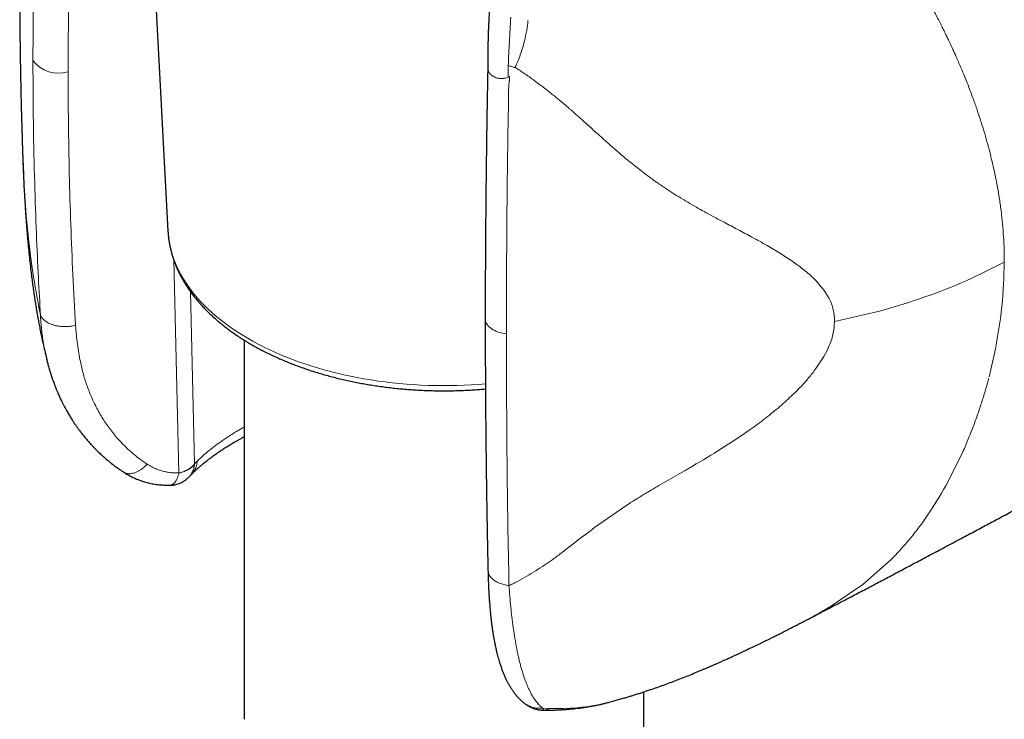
# Model space of a CAD drawing. Header units: millimetres. Extents: x 8 to 811, y 12 to 917.
# Tile 13 of 68: x 751 to 788, y 167 to 193. Entities that reach past the tile are written whole.
import ezdxf

# ---------------------------------------------------------------- set-up
doc = ezdxf.new("R2010")
doc.units = ezdxf.units.MM

msp = doc.modelspace()

# ---------------------------------------------------------------- linework, layer by layer
at = {"color": 7, "linetype": 'Continuous', "lineweight": 30}
for p, q in [((755.337, 208.961), (756.593, 185.304)), ((759.459, 181.205), (759.459, 166.972)), ((752.015, 180.589), (752.025, 180.548)), ((757.48, 176.174), (757.472, 176.166)), ((774.459, 164.377), (774.459, 168)), ((770.736, 167.312), (770.735, 167.312))]:
    msp.add_line(p, q, dxfattribs=at)
at = {"color": 252, "linetype": 'Continuous', "lineweight": 0}
for p, q in [((756.808, 184.223), (757.001, 176.22)), ((757.589, 176.563), (757.437, 183.028)), ((787.43, 179.834), (787.625, 180.658)), ((786.415, 176.953), (785.803, 175.738)), ((757.589, 176.563), (757.588, 176.549)), ((757.69, 176.664), (757.589, 176.563)), ((783.834, 173.055), (783.736, 172.956)), ((783.834, 173.055), (783.915, 173.139)), ((783.736, 172.956), (782.681, 172.029)), ((782.681, 172.029), (781.467, 171.205)), ((772.731, 167.513), (772.914, 167.552)), ((772.914, 167.552), (773.115, 167.607)), ((770.661, 167.393), (770.913, 167.381)), ((770.735, 167.312), (770.721, 167.313)), ((770.913, 167.381), (771.423, 167.377)), ((771.423, 167.377), (771.961, 167.405)), ((772.384, 167.452), (772.512, 167.472)), ((772.512, 167.472), (772.637, 167.495))]:
    msp.add_line(p, q, dxfattribs=at)
at = {"color": 252, "linetype": 'Continuous', "lineweight": 0, "flags": 128}
for points in [[(756.593, 185.304), (756.6, 185.205), (756.616, 185.049), (756.639, 184.892), (756.67, 184.737), (756.708, 184.581), (756.752, 184.427), (756.804, 184.273), (756.862, 184.12), (756.928, 183.968), (757, 183.817), (757.079, 183.667), (757.165, 183.518), (757.258, 183.371), (757.357, 183.225), (757.463, 183.081), (757.575, 182.938), (757.694, 182.797), (757.819, 182.658), (757.951, 182.521), (758.088, 182.386), (758.232, 182.253), (758.382, 182.122), (758.537, 181.993), (758.699, 181.867), (758.866, 181.744), (759.038, 181.623), (759.216, 181.504), (759.399, 181.389), (759.588, 181.276), (759.781, 181.166), (759.98, 181.059), (760.183, 180.955), (760.391, 180.854), (760.603, 180.757), (760.82, 180.662), (761.041, 180.571), (761.266, 180.483), (761.494, 180.399), (761.727, 180.318), (761.963, 180.241), (762.203, 180.167), (762.446, 180.097), (762.692, 180.031), (762.941, 179.968), (763.192, 179.909), (763.446, 179.854), (763.703, 179.803), (763.962, 179.756), (764.223, 179.713), (764.486, 179.673), (764.75, 179.638), (765.016, 179.606), (765.283, 179.579), (765.552, 179.556), (765.821, 179.537), (766.092, 179.521), (766.362, 179.51), (766.634, 179.503), (766.905, 179.501), (767.177, 179.502), (767.448, 179.507), (767.719, 179.517), (767.989, 179.53), (768.259, 179.548), (768.513, 179.568)], [(769.301, 181.444), (769.222, 181.456), (769.145, 181.471), (769.07, 181.49), (768.998, 181.512), (768.93, 181.538), (768.865, 181.567), (768.805, 181.598), (768.749, 181.633), (768.698, 181.669), (768.653, 181.709), (768.613, 181.75), (768.58, 181.793), (768.552, 181.837), (768.531, 181.882), (768.516, 181.929), (768.508, 181.976), (768.507, 182.01)]]:
    msp.add_lwpolyline(points, dxfattribs=at)
at = {"color": 252, "linetype": 'Continuous', "lineweight": 0}
for centre, radius, start, end in [((752.476, 192.412), 1.186, 216.411, 288.0015), ((757.041, 176.948), 0.677, 298.6531, 323.8798)]:
    msp.add_arc(centre, radius, start, end, dxfattribs=at)
at = {"color": 7, "linetype": 'Continuous', "lineweight": 30}
for points, knots in [([(751.139, 200.933), (751.139, 200.924), (751.137, 200.868), (751.134, 200.77), (751.13, 200.643), (751.126, 200.529), (751.123, 200.428), (751.121, 200.351), (751.119, 200.292), (751.118, 200.244), (751.116, 200.189), (751.114, 200.121), (751.112, 200.042), (751.109, 199.954), (751.106, 199.864), (751.104, 199.769), (751.101, 199.67), (751.098, 199.567), (751.095, 199.473), (751.093, 199.392), (751.091, 199.322), (751.09, 199.253), (751.088, 199.176), (751.085, 199.085), (751.083, 198.98), (751.08, 198.864), (751.077, 198.74), (751.074, 198.624), (751.072, 198.519), (751.069, 198.425), (751.067, 198.33), (751.065, 198.238), (751.064, 198.155), (751.062, 198.085), (751.061, 198.023), (751.059, 197.952), (751.058, 197.86), (751.055, 197.743), (751.053, 197.615), (751.051, 197.481), (751.048, 197.352), (751.046, 197.231), (751.045, 197.124), (751.043, 197.026), (751.042, 196.938), (751.041, 196.853), (751.039, 196.761), (751.038, 196.654), (751.037, 196.532), (751.035, 196.402), (751.033, 196.228), (751.031, 196.021), (751.029, 195.807), (751.028, 195.625), (751.027, 195.467), (751.026, 195.301), (751.025, 195.125), (751.024, 194.927), (751.024, 194.717), (751.024, 194.499), (751.024, 194.29), (751.024, 194.08), (751.024, 193.858), (751.025, 193.622), (751.027, 193.417), (751.028, 193.254), (751.028, 193.14), (751.029, 193.039), (751.03, 192.948), (751.031, 192.859), (751.032, 192.759), (751.033, 192.643), (751.034, 192.511), (751.036, 192.366), (751.038, 192.224), (751.04, 192.091), (751.041, 191.977), (751.043, 191.875), (751.044, 191.787), (751.045, 191.708), (751.047, 191.63), (751.048, 191.534), (751.05, 191.417), (751.053, 191.279), (751.055, 191.135), (751.058, 190.988), (751.061, 190.838), (751.064, 190.686), (751.068, 190.538), (751.071, 190.396), (751.074, 190.261), (751.077, 190.136), (751.08, 190.026), (751.082, 189.934), (751.084, 189.854), (751.086, 189.777), (751.088, 189.698), (751.091, 189.614), (751.093, 189.52), (751.096, 189.414), (751.1, 189.296), (751.103, 189.167), (751.108, 189.023), (751.113, 188.863), (751.118, 188.687), (751.124, 188.493), (751.13, 188.311), (751.136, 188.144), (751.141, 188), (751.145, 187.902), (751.146, 187.853)], [0, 0, 0, 0, 0.002052, 0.012653, 0.022333, 0.031037, 0.038643, 0.045147, 0.048653, 0.051953, 0.056096, 0.061215, 0.067312, 0.074216, 0.081061, 0.087724, 0.095845, 0.103679, 0.110983, 0.117155, 0.122166, 0.127006, 0.132759, 0.139632, 0.147625, 0.156622, 0.166064, 0.175879, 0.182843, 0.189984, 0.1973, 0.204483, 0.210767, 0.216114, 0.220525, 0.224703, 0.232441, 0.241472, 0.251277, 0.261467, 0.272043, 0.280622, 0.288928, 0.296402, 0.303045, 0.308857, 0.315836, 0.323959, 0.333283, 0.343561, 0.353698, 0.372818, 0.390721, 0.402571, 0.414204, 0.426859, 0.440532, 0.454279, 0.4719, 0.488695, 0.504147, 0.519765, 0.536804, 0.554915, 0.573888, 0.583637, 0.592371, 0.600034, 0.606651, 0.613277, 0.620466, 0.62966, 0.639752, 0.650858, 0.662979, 0.672412, 0.681332, 0.689159, 0.695894, 0.701583, 0.707389, 0.713812, 0.723653, 0.734467, 0.745534, 0.756787, 0.768461, 0.780295, 0.791772, 0.802714, 0.81312, 0.822949, 0.831616, 0.838562, 0.844361, 0.850129, 0.85627, 0.862784, 0.869671, 0.878268, 0.887383, 0.897215, 0.908337, 0.920788, 0.934567, 0.949675, 0.966111, 0.977122, 0.988658, 1, 1, 1, 1]), ([(769.97, 198.884), (769.966, 198.882), (769.933, 198.867), (769.875, 198.831), (769.8, 198.779), (769.731, 198.722), (769.67, 198.661), (769.619, 198.598), (769.583, 198.546), (769.558, 198.507), (769.54, 198.475), (769.527, 198.451), (769.517, 198.431), (769.51, 198.414), (769.501, 198.396), (769.492, 198.375), (769.476, 198.338), (769.454, 198.28), (769.425, 198.198), (769.396, 198.106), (769.365, 198.008), (769.335, 197.904), (769.295, 197.766), (769.248, 197.591), (769.194, 197.375), (769.142, 197.15), (769.091, 196.914), (769.043, 196.672), (768.999, 196.433), (768.959, 196.204), (768.925, 195.987), (768.894, 195.784), (768.867, 195.597), (768.844, 195.425), (768.824, 195.266), (768.804, 195.108), (768.785, 194.943), (768.766, 194.778), (768.749, 194.617), (768.733, 194.459), (768.718, 194.294), (768.702, 194.122), (768.688, 193.954), (768.676, 193.8), (768.667, 193.67), (768.66, 193.563), (768.654, 193.476), (768.649, 193.391), (768.643, 193.291), (768.637, 193.169), (768.63, 193.035), (768.624, 192.899), (768.619, 192.763), (768.614, 192.595), (768.609, 192.401), (768.606, 192.181), (768.605, 191.972), (768.605, 191.78), (768.605, 191.605), (768.603, 191.492), (768.602, 191.434), (768.602, 191.43)], [0, 0, 0, 0, 0.001449, 0.013551, 0.024489, 0.034348, 0.045912, 0.055745, 0.063863, 0.06881, 0.072757, 0.076909, 0.078965, 0.08111, 0.083608, 0.086465, 0.089687, 0.098772, 0.110035, 0.122012, 0.134998, 0.148412, 0.162249, 0.187975, 0.214936, 0.24303, 0.272142, 0.302333, 0.332104, 0.360335, 0.387003, 0.412119, 0.435717, 0.456612, 0.476228, 0.495635, 0.516608, 0.539204, 0.558425, 0.578715, 0.600089, 0.622563, 0.645545, 0.665579, 0.682645, 0.696718, 0.707777, 0.717451, 0.73096, 0.748585, 0.767338, 0.786312, 0.805505, 0.82486, 0.857688, 0.888817, 0.919465, 0.949671, 0.974249, 0.998549, 1, 1, 1, 1]), ([(768.602, 191.431), (768.601, 191.402), (768.599, 191.278), (768.595, 191.066), (768.59, 190.802), (768.585, 190.555), (768.581, 190.329), (768.578, 190.121), (768.574, 189.933), (768.571, 189.762), (768.569, 189.601), (768.566, 189.445), (768.564, 189.289), (768.561, 189.134), (768.559, 188.978), (768.557, 188.821), (768.553, 188.525), (768.547, 188.088), (768.539, 187.514), (768.534, 187.008), (768.529, 186.573), (768.526, 186.209), (768.523, 185.848), (768.52, 185.497), (768.517, 185.161), (768.516, 184.91), (768.515, 184.731), (768.514, 184.616), (768.513, 184.486), (768.513, 184.341), (768.512, 184.182), (768.511, 184.008), (768.51, 183.82), (768.509, 183.613), (768.509, 183.387), (768.508, 183.142), (768.507, 182.882), (768.507, 182.605), (768.507, 182.312), (768.507, 182.112), (768.507, 182.01)], [0, 0, 0, 0, 0.0092725, 0.0388429, 0.0665168, 0.0922943, 0.1161757, 0.1377851, 0.1575657, 0.1755177, 0.1916411, 0.2085096, 0.2246537, 0.2409317, 0.2573436, 0.2738895, 0.2905692, 0.3511225, 0.4120256, 0.4729291, 0.5116858, 0.5504426, 0.5891872, 0.6268016, 0.6625595, 0.6964608, 0.7074228, 0.7197012, 0.7335655, 0.7490157, 0.7660519, 0.7846742, 0.8048825, 0.8266771, 0.8512109, 0.8774859, 0.905502, 0.9352596, 0.9667589, 1, 1, 1, 1]), ([(751.147, 187.844), (751.147, 187.825), (751.149, 187.779), (751.152, 187.707), (751.155, 187.628), (751.158, 187.549), (751.161, 187.472), (751.164, 187.397), (751.169, 187.295), (751.175, 187.164), (751.183, 186.995), (751.191, 186.842), (751.199, 186.707), (751.205, 186.595), (751.212, 186.477), (751.22, 186.356), (751.227, 186.24), (751.234, 186.136), (751.239, 186.053), (751.244, 185.989), (751.247, 185.943), (751.25, 185.905), (751.252, 185.867), (751.256, 185.818), (751.262, 185.741), (751.269, 185.637), (751.279, 185.509), (751.29, 185.375), (751.301, 185.238), (751.313, 185.098), (751.326, 184.955), (751.345, 184.749), (751.371, 184.48), (751.406, 184.149), (751.436, 183.888), (751.458, 183.7), (751.472, 183.586), (751.487, 183.471), (751.502, 183.356), (751.517, 183.244), (751.532, 183.141), (751.545, 183.047), (751.556, 182.966), (751.566, 182.901), (751.573, 182.855), (751.578, 182.819), (751.583, 182.785), (751.59, 182.743), (751.598, 182.69), (751.608, 182.624), (751.621, 182.544), (751.638, 182.441), (751.659, 182.314), (751.686, 182.16), (751.717, 181.984), (751.755, 181.787), (751.797, 181.57), (751.846, 181.333), (751.901, 181.076), (751.957, 180.826), (751.996, 180.661), (752.014, 180.589)], [0, 0, 0, 0, 0.007706, 0.018752, 0.029639, 0.04037, 0.050946, 0.061369, 0.071641, 0.092979, 0.116139, 0.141559, 0.156379, 0.171872, 0.188037, 0.204875, 0.221606, 0.235892, 0.24758, 0.256014, 0.262269, 0.26648, 0.271402, 0.278124, 0.286645, 0.303019, 0.320814, 0.339059, 0.357753, 0.376897, 0.396491, 0.416535, 0.461145, 0.506441, 0.552253, 0.567799, 0.583407, 0.599078, 0.614811, 0.630573, 0.644973, 0.657302, 0.66907, 0.678019, 0.684152, 0.688158, 0.69273, 0.698139, 0.70559, 0.714408, 0.725422, 0.738724, 0.756974, 0.778299, 0.802706, 0.830203, 0.860801, 0.893881, 0.929974, 0.969093, 1, 1, 1, 1]), ([(756.593, 185.305), (756.596, 185.262), (756.601, 185.169), (756.617, 185.026), (756.639, 184.878), (756.666, 184.729), (756.7, 184.582), (756.739, 184.435), (756.784, 184.288), (756.835, 184.142), (756.892, 183.997), (756.954, 183.852), (757.023, 183.709), (757.097, 183.566), (757.177, 183.425), (757.262, 183.284), (757.353, 183.145), (757.45, 183.008), (757.552, 182.871), (757.66, 182.737), (757.773, 182.604), (757.892, 182.472), (758.015, 182.343), (758.144, 182.215), (758.279, 182.089), (758.418, 181.965), (758.562, 181.844), (758.711, 181.725), (758.864, 181.607), (759.023, 181.493), (759.185, 181.38), (759.353, 181.271), (759.524, 181.163), (759.7, 181.059), (759.879, 180.957), (760.063, 180.857), (760.251, 180.76), (760.442, 180.667), (760.637, 180.576), (760.836, 180.487), (761.038, 180.402), (761.243, 180.32), (761.451, 180.24), (761.663, 180.164), (761.877, 180.091), (762.094, 180.021), (762.314, 179.954), (762.537, 179.89), (762.762, 179.829), (762.989, 179.772), (763.218, 179.718), (763.45, 179.667), (763.683, 179.619), (763.918, 179.575), (764.155, 179.534), (764.394, 179.496), (764.633, 179.462), (764.875, 179.431), (765.117, 179.403), (765.36, 179.379), (765.604, 179.358), (765.849, 179.341), (766.095, 179.327), (766.341, 179.317), (766.587, 179.31), (766.834, 179.306), (767.08, 179.306), (767.327, 179.31), (767.573, 179.317), (767.819, 179.327), (768.064, 179.341), (768.296, 179.357), (768.446, 179.37), (768.514, 179.376)], [0, 0, 0, 0, 0.011874, 0.025496, 0.039129, 0.052778, 0.066446, 0.08014, 0.093862, 0.107616, 0.121405, 0.135231, 0.149094, 0.162997, 0.176938, 0.190917, 0.204934, 0.218986, 0.233072, 0.247189, 0.261336, 0.275508, 0.289704, 0.303921, 0.318156, 0.332406, 0.346669, 0.360944, 0.375227, 0.389516, 0.403811, 0.418109, 0.432409, 0.44671, 0.46101, 0.475309, 0.489606, 0.503901, 0.518192, 0.53248, 0.546765, 0.561045, 0.575321, 0.589594, 0.603862, 0.618126, 0.632386, 0.646642, 0.660894, 0.675142, 0.689387, 0.703628, 0.717867, 0.732102, 0.746334, 0.760563, 0.77479, 0.789015, 0.803238, 0.817459, 0.831678, 0.845896, 0.860114, 0.87433, 0.888545, 0.902761, 0.916976, 0.931191, 0.945406, 0.959622, 0.973839, 0.988056, 1, 1, 1, 1]), ([(780.301, 170.558), (780.308, 170.561), (780.357, 170.587), (780.449, 170.635), (780.579, 170.703), (780.715, 170.773), (780.856, 170.847), (781.053, 170.95), (781.307, 171.082), (781.617, 171.245), (781.932, 171.409), (782.228, 171.564), (782.501, 171.708), (782.747, 171.837), (782.985, 171.962), (783.222, 172.087), (783.459, 172.212), (783.7, 172.339), (783.942, 172.467), (784.192, 172.599), (784.45, 172.736), (784.717, 172.877), (784.989, 173.021), (785.27, 173.17), (785.56, 173.324), (785.857, 173.482), (786.153, 173.64), (786.442, 173.794), (786.719, 173.942), (786.978, 174.08), (787.224, 174.212), (787.464, 174.34), (787.709, 174.472), (787.964, 174.608), (788.227, 174.749), (788.496, 174.894), (788.771, 175.042), (789.053, 175.194), (789.344, 175.351), (789.64, 175.511), (789.932, 175.669), (790.213, 175.821), (790.481, 175.966), (790.78, 176.129), (791.125, 176.316), (791.525, 176.534), (791.946, 176.763), (792.382, 177.001), (792.828, 177.245), (793.279, 177.492), (793.681, 177.713), (794.03, 177.904), (794.324, 178.066), (794.606, 178.222), (794.856, 178.36), (795.075, 178.481), (795.268, 178.587), (795.46, 178.693), (795.66, 178.804), (795.869, 178.92), (796.09, 179.042), (796.321, 179.17), (796.565, 179.306), (796.824, 179.45), (797.098, 179.602), (797.329, 179.731), (797.514, 179.834), (797.644, 179.906), (797.768, 179.976), (797.883, 180.04), (797.998, 180.104), (798.11, 180.167), (798.216, 180.226), (798.305, 180.276), (798.382, 180.319), (798.455, 180.36), (798.536, 180.405), (798.625, 180.455), (798.722, 180.51), (798.836, 180.573), (798.966, 180.646), (799.115, 180.73), (799.276, 180.82), (799.446, 180.916), (799.678, 181.046), (799.964, 181.207), (800.252, 181.369), (800.485, 181.501), (800.664, 181.602), (800.842, 181.702), (801.018, 181.802), (801.19, 181.899), (801.352, 181.991), (801.497, 182.073), (801.625, 182.145), (801.738, 182.209), (801.835, 182.265), (801.924, 182.315), (802.013, 182.366), (802.111, 182.421), (802.221, 182.484), (802.343, 182.553), (802.475, 182.628), (802.619, 182.71), (802.774, 182.798), (802.939, 182.892), (803.226, 183.056), (803.624, 183.283), (804.126, 183.57), (804.515, 183.793), (804.802, 183.958), (804.997, 184.07), (805.204, 184.189), (805.423, 184.315), (805.656, 184.449), (805.815, 184.54), (805.897, 184.588)], [0, 0, 0, 0, 0.000866, 0.005667, 0.010686, 0.015923, 0.021378, 0.027051, 0.038844, 0.050832, 0.062998, 0.07534, 0.085149, 0.094724, 0.103921, 0.112741, 0.122304, 0.131437, 0.140754, 0.15042, 0.160436, 0.1708, 0.181389, 0.192119, 0.203511, 0.215058, 0.226722, 0.238002, 0.248747, 0.258957, 0.268203, 0.277397, 0.286941, 0.296834, 0.307078, 0.317611, 0.328292, 0.339113, 0.350602, 0.362245, 0.373728, 0.384676, 0.395088, 0.404966, 0.419727, 0.435342, 0.451852, 0.468925, 0.48636, 0.504155, 0.521701, 0.533545, 0.54505, 0.556169, 0.566665, 0.574455, 0.581845, 0.589274, 0.597035, 0.605299, 0.61391, 0.622906, 0.632467, 0.642617, 0.653357, 0.664686, 0.669846, 0.675061, 0.67996, 0.684478, 0.688615, 0.693457, 0.697645, 0.70118, 0.703855, 0.706706, 0.709878, 0.713372, 0.717188, 0.721325, 0.726715, 0.732568, 0.738884, 0.745663, 0.752627, 0.766154, 0.779475, 0.786583, 0.79363, 0.800618, 0.807546, 0.814415, 0.820993, 0.826598, 0.831619, 0.836056, 0.839909, 0.843192, 0.846571, 0.850422, 0.854745, 0.85954, 0.864807, 0.87044, 0.876528, 0.883071, 0.889965, 0.910482, 0.930265, 0.949314, 0.95662, 0.964271, 0.972434, 0.98111, 0.990299, 1, 1, 1, 1]), ([(768.507, 182.01), (768.507, 181.907), (768.507, 181.707), (768.507, 181.417), (768.507, 181.145), (768.508, 180.892), (768.509, 180.659), (768.509, 180.446), (768.51, 180.252), (768.511, 180.076), (768.512, 179.897), (768.512, 179.709), (768.514, 179.508), (768.515, 179.306), (768.516, 179.103), (768.518, 178.881), (768.519, 178.644), (768.521, 178.399), (768.523, 178.169), (768.525, 177.951), (768.527, 177.734), (768.529, 177.507), (768.532, 177.24), (768.536, 176.936), (768.54, 176.603), (768.544, 176.271), (768.548, 175.946), (768.553, 175.626), (768.557, 175.312), (768.561, 175.06), (768.565, 174.868), (768.567, 174.735), (768.569, 174.6), (768.572, 174.457), (768.574, 174.298), (768.578, 174.12), (768.581, 173.93), (768.585, 173.728), (768.589, 173.516), (768.594, 173.288), (768.599, 173.045), (768.604, 172.805), (768.607, 172.646), (768.609, 172.573)], [0, 0, 0, 0, 0.032188, 0.062452, 0.090794, 0.117212, 0.141708, 0.163895, 0.184228, 0.202707, 0.219331, 0.240576, 0.261648, 0.282857, 0.304202, 0.325684, 0.35306, 0.379001, 0.403252, 0.425814, 0.448183, 0.472202, 0.497875, 0.532936, 0.568801, 0.604057, 0.638704, 0.672746, 0.706235, 0.739184, 0.753511, 0.767733, 0.781851, 0.796864, 0.813897, 0.832952, 0.854028, 0.875124, 0.897919, 0.922413, 0.948606, 0.976499, 1, 1, 1, 1]), ([(752.019, 180.564), (752.026, 180.536), (752.039, 180.479), (752.059, 180.402), (752.077, 180.331), (752.097, 180.253), (752.121, 180.169), (752.144, 180.088), (752.167, 180.013), (752.186, 179.95), (752.203, 179.897), (752.217, 179.855), (752.23, 179.814), (752.247, 179.763), (752.271, 179.694), (752.302, 179.608), (752.338, 179.512), (752.377, 179.411), (752.417, 179.314), (752.456, 179.221), (752.496, 179.132), (752.535, 179.047), (752.571, 178.969), (752.602, 178.906), (752.626, 178.858), (752.645, 178.82), (752.666, 178.779), (752.693, 178.728), (752.731, 178.657), (752.776, 178.575), (752.824, 178.49), (752.868, 178.415), (752.907, 178.35), (752.945, 178.288), (752.984, 178.227), (753.035, 178.148), (753.097, 178.056), (753.169, 177.951), (753.244, 177.848), (753.327, 177.738), (753.404, 177.641), (753.472, 177.557), (753.527, 177.491), (753.585, 177.423), (753.643, 177.358), (753.697, 177.299), (753.742, 177.251), (753.778, 177.212), (753.81, 177.179), (753.844, 177.144), (753.886, 177.101), (753.939, 177.048), (753.999, 176.99), (754.08, 176.914), (754.175, 176.827), (754.269, 176.746), (754.342, 176.685), (754.396, 176.64), (754.45, 176.597), (754.505, 176.553), (754.567, 176.506), (754.641, 176.451), (754.73, 176.386), (754.825, 176.32), (754.89, 176.277), (754.919, 176.258)], [0, 0, 0, 0, 0.013906, 0.02739, 0.041843, 0.057468, 0.074269, 0.09225, 0.106908, 0.11982, 0.130546, 0.139083, 0.145448, 0.155679, 0.169561, 0.187105, 0.207476, 0.227948, 0.248313, 0.2668, 0.2852, 0.303488, 0.320075, 0.333999, 0.343064, 0.350476, 0.358328, 0.369274, 0.383329, 0.403881, 0.422486, 0.438853, 0.452973, 0.46603, 0.479654, 0.493857, 0.519685, 0.542718, 0.565859, 0.591794, 0.620833, 0.63629, 0.652536, 0.669571, 0.686845, 0.701851, 0.714279, 0.724126, 0.731523, 0.740168, 0.751561, 0.765703, 0.782118, 0.79821, 0.82773, 0.854508, 0.867557, 0.880505, 0.893351, 0.906097, 0.919755, 0.936578, 0.956904, 0.980734, 1, 1, 1, 1]), ([(757.481, 176.174), (757.491, 176.184), (757.514, 176.207), (757.549, 176.242), (757.582, 176.274), (757.611, 176.301), (757.633, 176.323), (757.651, 176.339), (757.667, 176.353), (757.688, 176.373), (757.718, 176.401), (757.759, 176.437), (757.809, 176.481), (757.867, 176.531), (757.933, 176.585), (757.997, 176.637), (758.057, 176.685), (758.112, 176.729), (758.168, 176.771), (758.227, 176.815), (758.293, 176.864), (758.365, 176.916), (758.444, 176.971), (758.542, 177.038), (758.661, 177.118), (758.801, 177.207), (758.92, 177.279), (759.011, 177.334), (759.073, 177.37), (759.13, 177.403), (759.179, 177.43), (759.223, 177.455), (759.265, 177.478), (759.312, 177.504), (759.365, 177.532), (759.414, 177.558), (759.446, 177.575), (759.459, 177.581)], [0, 0, 0, 0, 0.023806, 0.051573, 0.075281, 0.094936, 0.110541, 0.1221, 0.131186, 0.140991, 0.164168, 0.190891, 0.219219, 0.257618, 0.296548, 0.334041, 0.36712, 0.396295, 0.424427, 0.455255, 0.488777, 0.524996, 0.563434, 0.603233, 0.664808, 0.729261, 0.791654, 0.81936, 0.845948, 0.869803, 0.889915, 0.906507, 0.922921, 0.941559, 0.962419, 0.985544, 1, 1, 1, 1]), ([(754.92, 176.257), (754.967, 176.227), (755.067, 176.163), (755.233, 176.075), (755.419, 175.99), (755.612, 175.919), (755.807, 175.861), (756.003, 175.816), (756.214, 175.783), (756.441, 175.763), (756.598, 175.762), (756.679, 175.762)], [0, 0, 0, 0, 0.094033, 0.199471, 0.312615, 0.433511, 0.535905, 0.64348, 0.756449, 0.875136, 1, 1, 1, 1]), ([(756.679, 175.763), (756.685, 175.763), (756.718, 175.763), (756.776, 175.768), (756.854, 175.78), (756.931, 175.799), (757.005, 175.823), (757.074, 175.852), (757.138, 175.884), (757.2, 175.921), (757.259, 175.962), (757.315, 176.007), (757.356, 176.044), (757.378, 176.068), (757.384, 176.074)], [0, 0, 0, 0, 0.02454, 0.12337, 0.222735, 0.322786, 0.423745, 0.51519, 0.606508, 0.697609, 0.788334, 0.87836, 0.966939, 1, 1, 1, 1]), ([(757.384, 176.074), (757.396, 176.087), (757.419, 176.111), (757.45, 176.143), (757.466, 176.159), (757.473, 176.166)], [0, 0, 0, 0, 0.385984, 0.719437, 1, 1, 1, 1]), ([(768.609, 172.573), (768.611, 172.506), (768.614, 172.364), (768.621, 172.154), (768.63, 171.95), (768.639, 171.764), (768.649, 171.598), (768.659, 171.45), (768.668, 171.319), (768.678, 171.205), (768.686, 171.11), (768.693, 171.033), (768.699, 170.971), (768.704, 170.918), (768.709, 170.869), (768.715, 170.818), (768.721, 170.76), (768.729, 170.693), (768.738, 170.619), (768.75, 170.519), (768.767, 170.397), (768.787, 170.257), (768.808, 170.126), (768.829, 170.005), (768.848, 169.903), (768.866, 169.814), (768.883, 169.732), (768.902, 169.645), (768.922, 169.554), (768.946, 169.458), (768.971, 169.358), (768.999, 169.257), (769.027, 169.162), (769.053, 169.077), (769.079, 168.999), (769.105, 168.923), (769.132, 168.847), (769.156, 168.783), (769.176, 168.733), (769.192, 168.694), (769.208, 168.655), (769.226, 168.612), (769.248, 168.564), (769.272, 168.511), (769.297, 168.458), (769.322, 168.408), (769.348, 168.358), (769.374, 168.308), (769.401, 168.262), (769.423, 168.224), (769.441, 168.193), (769.459, 168.163), (769.479, 168.132), (769.501, 168.098), (769.527, 168.06), (769.558, 168.016), (769.592, 167.97), (769.624, 167.928), (769.651, 167.895), (769.673, 167.868), (769.693, 167.845), (769.716, 167.819), (769.742, 167.79), (769.772, 167.758), (769.803, 167.727), (769.83, 167.7), (769.852, 167.68), (769.874, 167.659), (769.903, 167.634), (769.934, 167.608), (769.956, 167.59), (769.965, 167.583)], [0, 0, 0, 0, 0.0305632, 0.0649082, 0.0966896, 0.1259196, 0.1525993, 0.1763175, 0.1975706, 0.2163564, 0.2328583, 0.2445885, 0.2550104, 0.2641229, 0.2719249, 0.2798803, 0.2898639, 0.3018494, 0.3147329, 0.3283133, 0.3542454, 0.3795717, 0.4040209, 0.4267589, 0.4470716, 0.4618007, 0.4776873, 0.494996, 0.5131, 0.5316676, 0.5530779, 0.5744449, 0.5950737, 0.613814, 0.6291374, 0.6465129, 0.6645095, 0.6805943, 0.6902876, 0.6993121, 0.7079484, 0.7179121, 0.7295031, 0.7423902, 0.7562962, 0.7682731, 0.7797123, 0.793526, 0.8058242, 0.8155072, 0.8228333, 0.8303276, 0.8384601, 0.8473554, 0.8574435, 0.8694282, 0.8832422, 0.895651, 0.9049262, 0.9115535, 0.9183683, 0.9255138, 0.9339183, 0.9437528, 0.9546045, 0.9621626, 0.9685908, 0.9741603, 0.9819146, 0.9927063, 1, 1, 1, 1]), ([(773.116, 167.603), (773.145, 167.61), (773.234, 167.633), (773.379, 167.673), (773.553, 167.722), (773.717, 167.77), (773.87, 167.815), (774.01, 167.857), (774.15, 167.901), (774.289, 167.945), (774.429, 167.99), (774.57, 168.037), (774.747, 168.096), (774.961, 168.17), (775.207, 168.258), (775.448, 168.347), (775.696, 168.441), (775.949, 168.54), (776.211, 168.645), (776.404, 168.725), (776.528, 168.777), (776.588, 168.802), (776.648, 168.827), (776.704, 168.851), (776.756, 168.873), (776.811, 168.896), (776.868, 168.921), (776.919, 168.943), (776.965, 168.963), (777.015, 168.984), (777.073, 169.01), (777.131, 169.035), (777.186, 169.059), (777.259, 169.092), (777.357, 169.135), (777.482, 169.191), (777.602, 169.245), (777.724, 169.3), (777.818, 169.343), (777.901, 169.381), (777.958, 169.408), (778.013, 169.433), (778.065, 169.457), (778.119, 169.483), (778.177, 169.51), (778.233, 169.536), (778.28, 169.558), (778.318, 169.576), (778.354, 169.593), (778.397, 169.613), (778.451, 169.639), (778.508, 169.666), (778.566, 169.693), (778.621, 169.72), (778.678, 169.747), (778.733, 169.773), (778.786, 169.799), (778.843, 169.826), (778.914, 169.861), (778.988, 169.897), (779.075, 169.939), (779.162, 169.982), (779.251, 170.026), (779.337, 170.068), (779.415, 170.107), (779.487, 170.143), (779.551, 170.175), (779.613, 170.206), (779.676, 170.237), (779.732, 170.266), (779.786, 170.293), (779.842, 170.321), (779.897, 170.35), (779.958, 170.381), (780.032, 170.419), (780.11, 170.459), (780.186, 170.498), (780.254, 170.534), (780.302, 170.558), (780.326, 170.571)], [0, 0, 0, 0, 0.011572, 0.03568, 0.058785, 0.081738, 0.101591, 0.120813, 0.138117, 0.158564, 0.176964, 0.194899, 0.21554, 0.248921, 0.282036, 0.315848, 0.347768, 0.383433, 0.41988, 0.455394, 0.463146, 0.471487, 0.480229, 0.488069, 0.494483, 0.50187, 0.510814, 0.518258, 0.523278, 0.529704, 0.538941, 0.547424, 0.554241, 0.561746, 0.577986, 0.595149, 0.614131, 0.628005, 0.646617, 0.653722, 0.662654, 0.670762, 0.676918, 0.684579, 0.693641, 0.701357, 0.708421, 0.713405, 0.71762, 0.723639, 0.731335, 0.740629, 0.748006, 0.755777, 0.764181, 0.772011, 0.77931, 0.786718, 0.796139, 0.809562, 0.818558, 0.833217, 0.846744, 0.856524, 0.870099, 0.880044, 0.887426, 0.897728, 0.906824, 0.914139, 0.921869, 0.930105, 0.938256, 0.945754, 0.956447, 0.970118, 0.979438, 0.989322, 1, 1, 1, 1]), ([(769.984, 167.568), (769.996, 167.559), (770.024, 167.537), (770.07, 167.507), (770.116, 167.478), (770.156, 167.456), (770.198, 167.434), (770.24, 167.414), (770.284, 167.396), (770.324, 167.381), (770.373, 167.364), (770.429, 167.348), (770.477, 167.337), (770.513, 167.33), (770.539, 167.326), (770.571, 167.321), (770.615, 167.315), (770.672, 167.311), (770.713, 167.31), (770.736, 167.31)], [0, 0, 0, 0, 0.0615705, 0.1464635, 0.2164033, 0.2717881, 0.3146615, 0.3774056, 0.4326258, 0.4849554, 0.5485626, 0.6242782, 0.6973254, 0.7287119, 0.7568807, 0.7938814, 0.8472062, 0.9161961, 1, 1, 1, 1]), ([(770.735, 167.312), (770.764, 167.312), (770.834, 167.312), (770.938, 167.314), (771.042, 167.317), (771.132, 167.32), (771.243, 167.325), (771.371, 167.332), (771.492, 167.34), (771.58, 167.347), (771.64, 167.352), (771.699, 167.357), (771.761, 167.363), (771.834, 167.37), (771.917, 167.379), (772.003, 167.389), (772.081, 167.399), (772.148, 167.408), (772.213, 167.417), (772.283, 167.428), (772.36, 167.44), (772.438, 167.454), (772.512, 167.467), (772.582, 167.48), (772.65, 167.494), (772.724, 167.509), (772.797, 167.525), (772.847, 167.536), (772.868, 167.541)], [0, 0, 0, 0, 0.038664, 0.093474, 0.138701, 0.177439, 0.215333, 0.287356, 0.351262, 0.380461, 0.408175, 0.434455, 0.461478, 0.495008, 0.534545, 0.578513, 0.61442, 0.645648, 0.674039, 0.707492, 0.747041, 0.786415, 0.823351, 0.857925, 0.891712, 0.926962, 0.968705, 1, 1, 1, 1]), ([(772.868, 167.541), (772.88, 167.544), (772.929, 167.555), (773.02, 167.577), (773.098, 167.598), (773.14, 167.609)], [0, 0, 0, 0, 0.1274231, 0.5391199, 1, 1, 1, 1])]:
    msp.add_open_spline(points, degree=3, knots=knots, dxfattribs=at)
at = {"color": 252, "linetype": 'Continuous', "lineweight": 0}
for points, knots in [([(751.781, 200.964), (751.757, 200.51), (751.704, 199.519), (751.635, 197.911), (751.575, 196.059), (751.531, 193.963), (751.525, 192.487), (751.521, 191.708)], [0, 0, 0, 0, 0.146566, 0.31984, 0.519824, 0.746533, 1, 1, 1, 1]), ([(752.842, 191.285), (752.844, 191.903), (752.848, 193.139), (752.881, 194.997), (752.933, 196.858), (753.005, 198.722), (753.071, 199.967), (753.104, 200.59)], [0, 0, 0, 0, 0.2002546, 0.4003626, 0.6003433, 0.8002159, 1, 1, 1, 1]), ([(786.851, 190.216), (786.792, 190.375), (786.674, 190.695), (786.488, 191.159), (786.333, 191.529), (786.23, 191.765), (786.187, 191.861), (786.171, 191.897), (786.166, 191.908), (786.161, 191.919), (786.156, 191.93), (786.151, 191.941), (786.146, 191.954), (786.138, 191.972), (786.125, 191.999), (786.107, 192.039), (786.084, 192.091), (786.054, 192.155), (786.019, 192.231), (785.977, 192.32), (785.927, 192.427), (785.866, 192.554), (785.794, 192.702), (785.713, 192.867), (785.622, 193.049), (785.521, 193.248), (785.409, 193.463), (785.329, 193.612), (785.288, 193.689)], [0, 0, 0, 0, 0.137685, 0.277184, 0.401512, 0.456698, 0.481076, 0.484273, 0.487471, 0.490669, 0.493869, 0.49707, 0.500272, 0.504671, 0.512566, 0.523966, 0.538882, 0.55733, 0.579329, 0.604904, 0.63408, 0.671876, 0.714472, 0.76191, 0.814203, 0.871346, 0.933301, 1, 1, 1, 1]), ([(769.369, 191.522), (769.383, 191.816), (769.41, 192.404), (769.449, 193.025), (769.468, 193.336)], [0, 0, 0, 0, 0.500073, 1, 1, 1, 1]), ([(769.978, 192.431), (770.01, 192.565), (770.07, 192.819), (770.097, 193.086), (770.11, 193.212)], [0, 0, 0, 0, 0.527719, 1, 1, 1, 1]), ([(769.624, 191.453), (769.659, 191.527), (769.731, 191.677), (769.825, 191.916), (769.909, 192.167), (769.955, 192.343), (769.978, 192.431)], [0, 0, 0, 0, 0.243484, 0.491061, 0.743105, 1, 1, 1, 1]), ([(751.803, 182.15), (751.777, 182.615), (751.719, 183.629), (751.645, 185.281), (751.58, 187.191), (751.531, 189.361), (751.525, 190.897), (751.521, 191.708)], [0, 0, 0, 0, 0.146911, 0.3203551, 0.5203364, 0.7468724, 1, 1, 1, 1]), ([(753.122, 181.767), (753.087, 182.396), (753.017, 183.656), (752.939, 185.554), (752.883, 187.458), (752.849, 189.368), (752.844, 190.645), (752.842, 191.285)], [0, 0, 0, 0, 0.1997706, 0.3996352, 0.5996144, 0.7997291, 1, 1, 1, 1]), ([(768.602, 191.43), (768.602, 191.427), (768.602, 191.416), (768.603, 191.397), (768.608, 191.362), (768.622, 191.314), (768.649, 191.262), (768.679, 191.22), (768.708, 191.188), (768.749, 191.151), (768.803, 191.113), (768.874, 191.076), (768.954, 191.048), (769.028, 191.034), (769.089, 191.028), (769.136, 191.028), (769.182, 191.031), (769.242, 191.04), (769.318, 191.061), (769.38, 191.085), (769.414, 191.098)], [0, 0, 0, 0, 0.015061, 0.043422, 0.071133, 0.155086, 0.2334, 0.283475, 0.332561, 0.381302, 0.4583, 0.53504, 0.612628, 0.691701, 0.730967, 0.769738, 0.808025, 0.845912, 0.915343, 1, 1, 1, 1]), ([(769.366, 191.113), (769.367, 191.181), (769.368, 191.318), (769.369, 191.454), (769.369, 191.522)], [0, 0, 0, 0, 0.501564, 1, 1, 1, 1]), ([(769.62, 191.438), (769.578, 191.452), (769.494, 191.479), (769.41, 191.508), (769.369, 191.522)], [0, 0, 0, 0, 0.499914, 1, 1, 1, 1]), ([(769.62, 191.438), (769.621, 191.44), (769.624, 191.445), (769.624, 191.45), (769.624, 191.453)], [0, 0, 0, 0, 0.459942, 1, 1, 1, 1]), ([(769.624, 191.453), (769.664, 191.427), (769.751, 191.371), (769.889, 191.28), (770.044, 191.174), (770.215, 191.054), (770.402, 190.92), (770.591, 190.779), (770.771, 190.64), (770.934, 190.512), (771.081, 190.394), (771.214, 190.285), (771.334, 190.185), (771.441, 190.094), (771.509, 190.037), (771.54, 190.01)], [0, 0, 0, 0, 0.058653, 0.126764, 0.204106, 0.290433, 0.385479, 0.488962, 0.584152, 0.670131, 0.749201, 0.821573, 0.887416, 0.946859, 1, 1, 1, 1]), ([(769.389, 190.8), (769.364, 189.222), (769.312, 186.068), (769.305, 182.986), (769.301, 181.444)], [0, 0, 0, 0, 0.500008, 1, 1, 1, 1]), ([(769.414, 191.098), (769.406, 191.101), (769.39, 191.106), (769.374, 191.11), (769.366, 191.113)], [0, 0, 0, 0, 0.503175, 1, 1, 1, 1]), ([(769.389, 190.8), (769.391, 190.814), (769.396, 190.842), (769.402, 190.885), (769.408, 190.923), (769.413, 190.956), (769.416, 190.987), (769.419, 191.02), (769.421, 191.05), (769.421, 191.074), (769.42, 191.088), (769.417, 191.095), (769.415, 191.097), (769.415, 191.098), (769.414, 191.098), (769.414, 191.098)], [0, 0, 0, 0, 0.1438664, 0.2876538, 0.4313643, 0.523687, 0.6267075, 0.7404675, 0.8493031, 0.9278646, 0.9767501, 0.990841, 0.9958118, 0.997961, 1, 1, 1, 1]), ([(787.378, 188.554), (787.34, 188.69), (787.264, 188.964), (787.137, 189.377), (787, 189.795), (786.901, 190.075), (786.851, 190.216)], [0, 0, 0, 0, 0.245921, 0.494517, 0.745852, 1, 1, 1, 1]), ([(771.54, 190.01), (771.571, 189.983), (771.632, 189.931), (771.693, 189.878), (771.724, 189.852)], [0, 0, 0, 0, 0.500565, 1, 1, 1, 1]), ([(771.724, 189.852), (771.881, 189.713), (772.078, 189.539), (772.282, 189.354), (772.335, 189.305), (772.349, 189.292), (772.353, 189.288), (772.355, 189.287), (772.355, 189.286)], [0, 0, 0, 0, 0.738192, 0.92847, 0.97908, 0.993251, 0.997553, 1, 1, 1, 1]), ([(772.355, 189.286), (772.467, 189.186), (772.727, 188.953), (772.984, 188.722), (773.13, 188.591)], [0, 0, 0, 0, 0.432147, 1, 1, 1, 1]), ([(773.13, 188.591), (773.344, 188.403), (773.781, 188.019), (774.236, 187.664), (774.469, 187.482)], [0, 0, 0, 0, 0.490464, 1, 1, 1, 1]), ([(787.72, 187.078), (787.697, 187.2), (787.649, 187.444), (787.567, 187.811), (787.478, 188.182), (787.412, 188.429), (787.378, 188.554)], [0, 0, 0, 0, 0.246505, 0.495262, 0.746394, 1, 1, 1, 1]), ([(751.161, 187.854), (751.178, 187.384), (751.211, 186.44), (751.352, 184.998), (751.532, 183.554), (751.712, 182.621), (751.803, 182.15)], [0, 0, 0, 0, 0.247815, 0.497725, 0.745862, 1, 1, 1, 1]), ([(774.469, 187.482), (774.584, 187.397), (774.818, 187.222), (775.059, 187.057), (775.181, 186.974)], [0, 0, 0, 0, 0.492076, 1, 1, 1, 1]), ([(775.181, 186.974), (775.381, 186.842), (775.794, 186.57), (776.22, 186.324), (776.44, 186.197)], [0, 0, 0, 0, 0.483827, 1, 1, 1, 1]), ([(788, 184.137), (787.998, 184.294), (787.995, 184.613), (787.972, 185.093), (787.934, 185.582), (787.88, 186.077), (787.81, 186.576), (787.75, 186.91), (787.72, 187.078)], [0, 0, 0, 0, 0.158908, 0.321832, 0.488026, 0.656753, 0.82741, 1, 1, 1, 1]), ([(776.44, 186.197), (776.509, 186.158), (776.648, 186.079), (776.788, 186.003), (776.858, 185.964)], [0, 0, 0, 0, 0.494993, 1, 1, 1, 1]), ([(776.858, 185.964), (776.96, 185.909), (777.167, 185.796), (777.372, 185.687), (777.477, 185.632)], [0, 0, 0, 0, 0.494094, 1, 1, 1, 1]), ([(777.477, 185.632), (777.651, 185.54), (778.003, 185.354), (778.348, 185.17), (778.522, 185.076)], [0, 0, 0, 0, 0.494136, 1, 1, 1, 1]), ([(778.522, 185.076), (778.617, 185.024), (778.808, 184.921), (778.994, 184.815), (779.088, 184.761)], [0, 0, 0, 0, 0.499065, 1, 1, 1, 1]), ([(779.088, 184.761), (779.26, 184.662), (779.602, 184.463), (779.921, 184.247), (780.08, 184.14)], [0, 0, 0, 0, 0.502058, 1, 1, 1, 1]), ([(780.08, 184.14), (780.218, 184.042), (780.49, 183.847), (780.731, 183.629), (780.85, 183.521)], [0, 0, 0, 0, 0.505532, 1, 1, 1, 1]), ([(788, 184.137), (787.532, 183.898), (786.593, 183.419), (785.029, 182.815), (783.377, 182.293), (782.208, 182.035), (781.625, 181.905)], [0, 0, 0, 0, 0.249319, 0.5, 0.750681, 1, 1, 1, 1]), ([(788, 184.137), (787.984, 183.582), (787.951, 182.417), (787.737, 181.263), (787.625, 180.658)], [0, 0, 0, 0, 0.476145, 1, 1, 1, 1]), ([(780.85, 183.521), (781.064, 183.284), (781.38, 182.936), (781.594, 182.36), (781.614, 182.056), (781.625, 181.905)], [0, 0, 0, 0, 0.516063, 0.760612, 1, 1, 1, 1]), ([(751.803, 182.15), (751.808, 182.066), (751.817, 181.914), (751.839, 181.671), (751.866, 181.422), (751.911, 181.109), (751.958, 180.831), (752.002, 180.646), (752.015, 180.589)], [0, 0, 0, 0, 0.158239, 0.284895, 0.462233, 0.633001, 0.887431, 1, 1, 1, 1]), ([(753.122, 181.767), (753.092, 181.76), (753.031, 181.745), (752.935, 181.73), (752.833, 181.72), (752.728, 181.716), (752.621, 181.719), (752.536, 181.727), (752.463, 181.738), (752.405, 181.748), (752.341, 181.763), (752.281, 181.78), (752.214, 181.802), (752.143, 181.831), (752.072, 181.867), (752.004, 181.909), (751.942, 181.956), (751.891, 182.007), (751.855, 182.052), (751.83, 182.091), (751.814, 182.123), (751.807, 182.141), (751.803, 182.15)], [0, 0, 0, 0, 0.055486, 0.113162, 0.172863, 0.234368, 0.297406, 0.361655, 0.387624, 0.429828, 0.470864, 0.510618, 0.548996, 0.609687, 0.666112, 0.718142, 0.787884, 0.847895, 0.898594, 0.940498, 0.974138, 1, 1, 1, 1]), ([(755.811, 176.55), (755.726, 176.608), (755.557, 176.723), (755.318, 176.912), (755.088, 177.114), (754.869, 177.329), (754.675, 177.542), (754.504, 177.749), (754.353, 177.948), (754.211, 178.153), (754.078, 178.366), (753.953, 178.585), (753.84, 178.804), (753.738, 179.022), (753.647, 179.24), (753.563, 179.463), (753.485, 179.693), (753.415, 179.929), (753.354, 180.165), (753.293, 180.43), (753.237, 180.726), (753.188, 181.062), (753.148, 181.409), (753.131, 181.646), (753.122, 181.767)], [0, 0, 0, 0, 0.049397, 0.099079, 0.149144, 0.199691, 0.250812, 0.292255, 0.333766, 0.375392, 0.41718, 0.459174, 0.501421, 0.540225, 0.579371, 0.618893, 0.658823, 0.699191, 0.740029, 0.77878, 0.831984, 0.886555, 0.942544, 1, 1, 1, 1]), ([(781.625, 181.905), (781.613, 181.745), (781.589, 181.425), (781.361, 180.779), (781.055, 180.333), (780.851, 180.038)], [0, 0, 0, 0, 0.252414, 0.503789, 1, 1, 1, 1]), ([(769.397, 171.995), (769.369, 173.549), (769.313, 176.656), (769.305, 179.848), (769.301, 181.444)], [0, 0, 0, 0, 0.500006, 1, 1, 1, 1]), ([(780.851, 180.038), (780.762, 179.926), (780.581, 179.698), (780.378, 179.485), (780.275, 179.376)], [0, 0, 0, 0, 0.49204, 1, 1, 1, 1]), ([(787.417, 179.783), (787.378, 179.64), (787.298, 179.345), (787.161, 178.897), (787.006, 178.43), (786.831, 177.949), (786.635, 177.452), (786.49, 177.122), (786.415, 176.953)], [0, 0, 0, 0, 0.146715, 0.301432, 0.464128, 0.634787, 0.813406, 1, 1, 1, 1]), ([(780.275, 179.376), (780.24, 179.341), (780.17, 179.27), (780.097, 179.2), (780.061, 179.165)], [0, 0, 0, 0, 0.496179, 1, 1, 1, 1]), ([(780.061, 179.165), (779.898, 179.013), (779.567, 178.704), (779.21, 178.421), (779.028, 178.276)], [0, 0, 0, 0, 0.490165, 1, 1, 1, 1]), ([(779.028, 178.276), (778.936, 178.205), (778.749, 178.062), (778.558, 177.924), (778.461, 177.854)], [0, 0, 0, 0, 0.492797, 1, 1, 1, 1]), ([(759.459, 177.945), (759.45, 177.94), (759.36, 177.893), (759.202, 177.801), (758.987, 177.672), (758.752, 177.521), (758.504, 177.349), (758.254, 177.161), (758.038, 176.983), (757.85, 176.818), (757.742, 176.714), (757.69, 176.664)], [0, 0, 0, 0, 0.0120902, 0.1189651, 0.2224125, 0.3224364, 0.4753548, 0.6195429, 0.7550253, 0.8818321, 1, 1, 1, 1]), ([(778.461, 177.854), (778.103, 177.61), (777.394, 177.125), (776.658, 176.692), (776.292, 176.477)], [0, 0, 0, 0, 0.503271, 1, 1, 1, 1]), ([(754.919, 176.258), (754.927, 176.253), (754.944, 176.242), (754.976, 176.226), (755.018, 176.211), (755.068, 176.199), (755.13, 176.193), (755.199, 176.195), (755.271, 176.207), (755.353, 176.23), (755.443, 176.267), (755.536, 176.319), (755.619, 176.376), (755.692, 176.434), (755.755, 176.492), (755.793, 176.532), (755.811, 176.55)], [0, 0, 0, 0, 0.033016, 0.079627, 0.134697, 0.198268, 0.270254, 0.352431, 0.431193, 0.506205, 0.611171, 0.706837, 0.793201, 0.870537, 0.93929, 1, 1, 1, 1]), ([(757.001, 176.22), (756.946, 176.22), (756.835, 176.22), (756.674, 176.235), (756.514, 176.262), (756.343, 176.304), (756.163, 176.364), (755.979, 176.447), (755.867, 176.516), (755.811, 176.55)], [0, 0, 0, 0, 0.12247, 0.246077, 0.371551, 0.499594, 0.665483, 0.831839, 1, 1, 1, 1]), ([(757.366, 176.361), (757.374, 176.367), (757.392, 176.377), (757.417, 176.394), (757.441, 176.412), (757.466, 176.431), (757.487, 176.449), (757.506, 176.466), (757.522, 176.481), (757.538, 176.498), (757.555, 176.518), (757.572, 176.539), (757.583, 176.555), (757.589, 176.563)], [0, 0, 0, 0, 0.091871, 0.183368, 0.279143, 0.366634, 0.478929, 0.549958, 0.620273, 0.700435, 0.790444, 0.890299, 1, 1, 1, 1]), ([(757.588, 176.549), (757.585, 176.521), (757.579, 176.464), (757.56, 176.382), (757.532, 176.301), (757.499, 176.231), (757.464, 176.173), (757.428, 176.124), (757.401, 176.091), (757.385, 176.075), (757.384, 176.074)], [0, 0, 0, 0, 0.155205, 0.311002, 0.472252, 0.643188, 0.751535, 0.867477, 0.99153, 1, 1, 1, 1]), ([(757.69, 176.664), (757.688, 176.636), (757.683, 176.579), (757.665, 176.494), (757.637, 176.411), (757.599, 176.33), (757.551, 176.254), (757.51, 176.202), (757.484, 176.178), (757.48, 176.174)], [0, 0, 0, 0, 0.149185, 0.304126, 0.464368, 0.629311, 0.798218, 0.970225, 1, 1, 1, 1]), ([(776.292, 176.477), (776.24, 176.446), (776.141, 176.388), (776.042, 176.331), (775.995, 176.304)], [0, 0, 0, 0, 0.530901, 1, 1, 1, 1]), ([(757.001, 176.22), (756.996, 176.202), (756.987, 176.165), (756.971, 176.113), (756.954, 176.061), (756.933, 176.011), (756.913, 175.967), (756.892, 175.928), (756.871, 175.895), (756.85, 175.865), (756.827, 175.839), (756.804, 175.816), (756.782, 175.799), (756.761, 175.786), (756.742, 175.776), (756.722, 175.769), (756.701, 175.764), (756.686, 175.763), (756.679, 175.762)], [0, 0, 0, 0, 0.065924, 0.133197, 0.20329, 0.277276, 0.355868, 0.415342, 0.478583, 0.545688, 0.606318, 0.670935, 0.739565, 0.785925, 0.835194, 0.887388, 0.942518, 1, 1, 1, 1]), ([(757.001, 176.22), (757.027, 176.226), (757.076, 176.238), (757.14, 176.258), (757.184, 176.274), (757.215, 176.286), (757.236, 176.295), (757.255, 176.304), (757.272, 176.312), (757.289, 176.32), (757.306, 176.328), (757.324, 176.338), (757.341, 176.347), (757.355, 176.356), (757.363, 176.36), (757.366, 176.361)], [0, 0, 0, 0, 0.1981669, 0.3614679, 0.4898929, 0.550275, 0.6130975, 0.6680607, 0.7151638, 0.7585168, 0.8201816, 0.866827, 0.9209989, 0.9778009, 1, 1, 1, 1]), ([(775.995, 176.304), (775.759, 176.168), (775.407, 175.965), (775.003, 175.733), (774.81, 175.619), (774.719, 175.565), (774.679, 175.541), (774.663, 175.531), (774.657, 175.527), (774.656, 175.526), (774.655, 175.525)], [0, 0, 0, 0, 0.523139, 0.779993, 0.903758, 0.961525, 0.986167, 0.995284, 0.998308, 1, 1, 1, 1]), ([(785.803, 175.738), (785.581, 175.363), (785.174, 174.675), (784.534, 173.82), (784.106, 173.349), (783.915, 173.139)], [0, 0, 0, 0, 0.399682, 0.732943, 1, 1, 1, 1]), ([(774.655, 175.525), (774.538, 175.456), (774.288, 175.309), (774.047, 175.157), (773.919, 175.076)], [0, 0, 0, 0, 0.470214, 1, 1, 1, 1]), ([(773.919, 175.076), (773.478, 174.775), (772.594, 174.174), (771.798, 173.549), (771.4, 173.237)], [0, 0, 0, 0, 0.500215, 1, 1, 1, 1]), ([(771.4, 173.237), (771.281, 173.149), (771.064, 172.988), (770.841, 172.836), (770.74, 172.768)], [0, 0, 0, 0, 0.548286, 1, 1, 1, 1]), ([(770.74, 172.768), (770.518, 172.622), (770.186, 172.404), (769.781, 172.181), (769.578, 172.078), (769.478, 172.03), (769.432, 172.009), (769.41, 171.999), (769.401, 171.996), (769.397, 171.995)], [0, 0, 0, 0, 0.514495, 0.769708, 0.894636, 0.954701, 0.981751, 0.993176, 1, 1, 1, 1]), ([(769.397, 171.995), (769.366, 171.999), (769.303, 172.007), (769.209, 172.027), (769.117, 172.054), (769.027, 172.088), (768.941, 172.128), (768.862, 172.175), (768.792, 172.228), (768.732, 172.286), (768.683, 172.348), (768.645, 172.413), (768.621, 172.479), (768.61, 172.533), (768.61, 172.564), (768.61, 172.573)], [0, 0, 0, 0, 0.0715, 0.145849, 0.222827, 0.302144, 0.383435, 0.466275, 0.550179, 0.634625, 0.71907, 0.802971, 0.885804, 0.967086, 1, 1, 1, 1]), ([(769.397, 171.995), (769.408, 171.858), (769.429, 171.584), (769.465, 171.192), (769.507, 170.803), (769.553, 170.444), (769.608, 170.074), (769.672, 169.702), (769.742, 169.359), (769.815, 169.056), (769.897, 168.758), (770.014, 168.4), (770.153, 168.074), (770.295, 167.815), (770.418, 167.637), (770.539, 167.496), (770.621, 167.427), (770.661, 167.394)], [0, 0, 0, 0, 0.061305, 0.122791, 0.181039, 0.246333, 0.299594, 0.370595, 0.445736, 0.495462, 0.554003, 0.637636, 0.746546, 0.816841, 0.882534, 0.94359, 1, 1, 1, 1]), ([(781.467, 171.205), (781.279, 171.095), (780.914, 170.881), (780.518, 170.672), (780.326, 170.571)], [0, 0, 0, 0, 0.514599, 1, 1, 1, 1]), ([(769.965, 167.584), (769.972, 167.578), (769.998, 167.556), (770.033, 167.533), (770.069, 167.511), (770.09, 167.499), (770.109, 167.489), (770.129, 167.479), (770.154, 167.467), (770.184, 167.454), (770.22, 167.44), (770.272, 167.422), (770.34, 167.404), (770.42, 167.391), (770.502, 167.384), (770.581, 167.385), (770.636, 167.391), (770.661, 167.394)], [0, 0, 0, 0, 0.0344398, 0.1387932, 0.1734575, 0.2057018, 0.2355443, 0.2630054, 0.2941814, 0.3475573, 0.3990007, 0.4485185, 0.5712285, 0.6807835, 0.7777657, 0.9011098, 1, 1, 1, 1]), ([(770.721, 167.313), (770.716, 167.316), (770.705, 167.321), (770.692, 167.336), (770.68, 167.354), (770.67, 167.373), (770.664, 167.387), (770.661, 167.393)], [0, 0, 0, 0, 0.251035, 0.476259, 0.675987, 0.850487, 1, 1, 1, 1]), ([(770.913, 167.381), (770.881, 167.364), (770.818, 167.331), (770.754, 167.32), (770.721, 167.314)], [0, 0, 0, 0, 0.497192, 1, 1, 1, 1]), ([(771.961, 167.405), (772.009, 167.409), (772.082, 167.416), (772.224, 167.431), (772.315, 167.443), (772.384, 167.452)], [0, 0, 0, 0, 0.336261, 0.502127, 1, 1, 1, 1])]:
    msp.add_open_spline(points, degree=3, knots=knots, dxfattribs=at)
msp.add_open_spline([(757.366, 176.354), (757.339, 176.34), (757.286, 176.311), (757.197, 176.274), (757.102, 176.243), (757.034, 176.228), (757.001, 176.22)], degree=3, dxfattribs=at)

doc.saveas('drawing.dxf')
